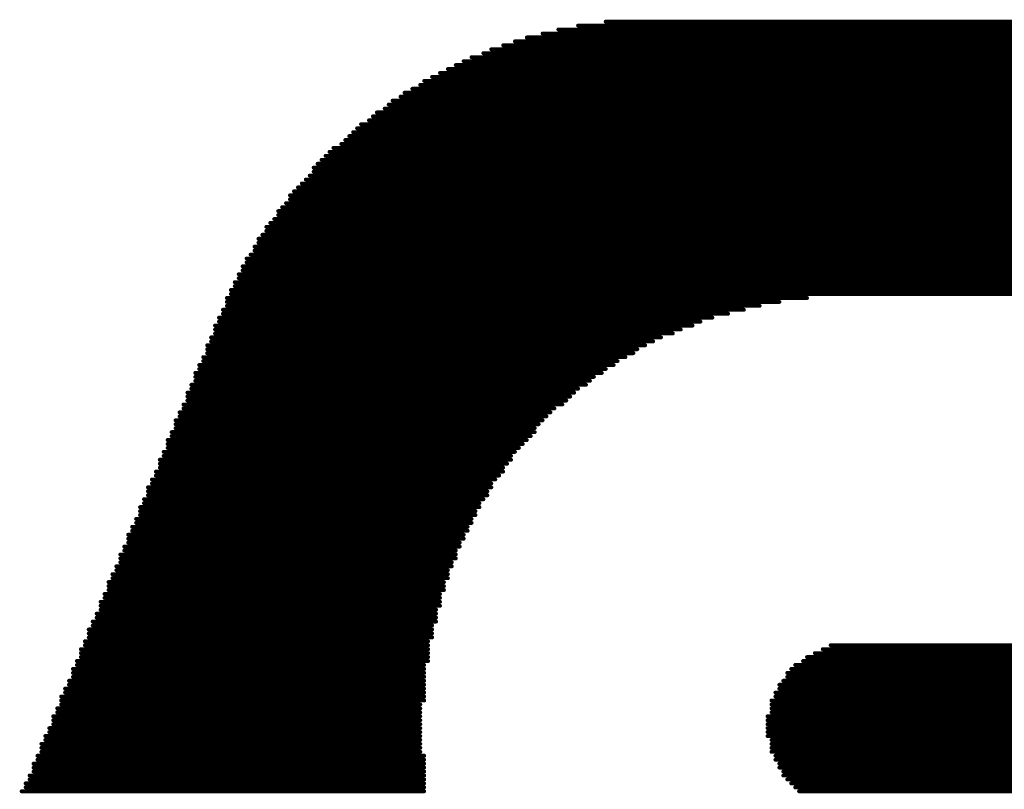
# Model space of a CAD drawing. Header units: millimetres. Extents: x 138 to 555, y 26 to 334.
# Tile 26 of 256: x 213.99 to 217.16, y 70.65 to 73.12. Entities that reach past the tile are written whole.
import ezdxf

# ---------------------------------------------------------------- set-up
doc = ezdxf.new("R2010")
doc.units = ezdxf.units.MM
doc.layers.add('TopOverlay', color=2, linetype='Continuous')

msp = doc.modelspace()

# ---------------------------------------------------------------- linework, layer by layer
at = {"layer": 'TopOverlay', "const_width": 0.0127}
for points in [[(215.7847, 73.1043), (224.4207, 73.1043)], [(215.8736, 73.117), (224.408, 73.117)], [(215.6196, 73.0662), (224.4461, 73.0662)], [(215.6704, 73.0789), (224.4461, 73.0789)], [(215.7212, 73.0916), (224.4334, 73.0916)], [(215.5434, 73.0408), (224.4461, 73.0408)], [(215.5815, 73.0535), (224.4461, 73.0535)], [(215.4418, 73.0027), (224.4461, 73.0027)], [(215.4799, 73.0154), (224.4461, 73.0154)], [(215.5053, 73.0281), (224.4461, 73.0281)], [(215.391, 72.9773), (224.4334, 72.9773)], [(215.4164, 72.99), (224.4461, 72.99)], [(215.3148, 72.9392), (224.4207, 72.9392)], [(215.3402, 72.9519), (224.4207, 72.9519)], [(215.3656, 72.9646), (224.4334, 72.9646)], [(215.2767, 72.9138), (224.408, 72.9138)], [(215.2894, 72.9265), (224.4207, 72.9265)], [(215.2132, 72.8757), (224.3953, 72.8757)], [(215.2259, 72.8884), (224.3953, 72.8884)], [(215.2513, 72.9011), (224.408, 72.9011)], [(215.1751, 72.8503), (224.3826, 72.8503)], [(215.1878, 72.863), (224.3953, 72.863)], [(215.1243, 72.8122), (224.3699, 72.8122)], [(215.137, 72.8249), (224.3699, 72.8249)], [(215.1624, 72.8376), (224.3826, 72.8376)], [(215.0862, 72.7868), (224.3572, 72.7868)], [(215.1116, 72.7995), (224.3572, 72.7995)], [(215.0481, 72.7487), (224.3445, 72.7487)], [(215.0608, 72.7614), (224.3445, 72.7614)], [(215.0735, 72.7741), (224.3572, 72.7741)], [(215.0227, 72.7233), (224.3318, 72.7233)], [(215.0354, 72.736), (224.3318, 72.736)], [(214.9719, 72.6852), (224.3191, 72.6852)], [(214.9846, 72.6979), (224.3191, 72.6979)], [(214.9973, 72.7106), (224.3318, 72.7106)], [(214.9465, 72.6598), (224.3064, 72.6598)], [(214.9592, 72.6725), (224.3064, 72.6725)], [(214.9211, 72.6217), (224.2937, 72.6217)], [(214.9338, 72.6471), (224.2937, 72.6471)], [(214.9338, 72.6344), (224.2937, 72.6344)], [(214.8957, 72.5963), (224.281, 72.5963)], [(214.9084, 72.609), (224.281, 72.609)], [(214.8576, 72.5582), (224.2683, 72.5582)], [(214.8703, 72.5709), (224.2683, 72.5709)], [(214.883, 72.5836), (224.2683, 72.5836)], [(214.8449, 72.5328), (224.2556, 72.5328)], [(214.8576, 72.5455), (224.2556, 72.5455)], [(214.8195, 72.5074), (224.2429, 72.5074)], [(214.8195, 72.4947), (224.2429, 72.4947)], [(214.8322, 72.5201), (224.2429, 72.5201)], [(214.7941, 72.4693), (224.2302, 72.4693)], [(214.8068, 72.482), (224.2302, 72.482)], [(214.7687, 72.4312), (224.2048, 72.4312)], [(214.7814, 72.4566), (224.2175, 72.4566)], [(214.7814, 72.4439), (224.2175, 72.4439)], [(214.756, 72.4185), (224.2048, 72.4185)], [(214.756, 72.4058), (224.2048, 72.4058)], [(214.7306, 72.3677), (224.1794, 72.3677)], [(214.7433, 72.3931), (224.1921, 72.3931)], [(214.7433, 72.3804), (224.1921, 72.3804)], [(214.7179, 72.355), (224.1794, 72.355)], [(214.7179, 72.3423), (224.1794, 72.3423)], [(214.6925, 72.3042), (224.154, 72.3042)], [(214.7052, 72.3296), (224.1667, 72.3296)], [(214.7052, 72.3169), (224.1667, 72.3169)], [(214.6798, 72.2788), (224.1413, 72.2788)], [(214.6925, 72.2915), (224.154, 72.2915)], [(214.6671, 72.2534), (224.1159, 72.2534)], [(214.6671, 72.2407), (224.0778, 72.2407)], [(214.6798, 72.2661), (224.1413, 72.2661)], [(214.6544, 72.228), (216.5213, 72.228)], [(214.6544, 72.2153), (216.4324, 72.2153)], [(214.6417, 72.1899), (216.3181, 72.1899)], [(214.6417, 72.1772), (216.2673, 72.1772)], [(214.6544, 72.2026), (216.3689, 72.2026)], [(214.629, 72.1645), (216.2165, 72.1645)], [(214.629, 72.1518), (216.1784, 72.1518)], [(214.6163, 72.1391), (216.153, 72.1391)], [(214.6163, 72.1264), (216.1149, 72.1264)], [(214.6163, 72.1137), (216.0895, 72.1137)], [(214.6036, 72.101), (216.0514, 72.101)], [(214.6036, 72.0883), (216.026, 72.0883)], [(214.5909, 72.0756), (216.0006, 72.0756)], [(214.5909, 72.0629), (215.9752, 72.0629)], [(214.5909, 72.0502), (215.9625, 72.0502)], [(214.5782, 72.0375), (215.9371, 72.0375)], [(214.5782, 72.0248), (215.9117, 72.0248)], [(214.5528, 71.9867), (215.8609, 71.9867)], [(214.5655, 72.0121), (215.899, 72.0121)], [(214.5655, 71.9994), (215.8736, 71.9994)], [(214.5528, 71.974), (215.8355, 71.974)], [(214.5528, 71.9613), (215.8228, 71.9613)], [(214.5274, 71.9232), (215.772, 71.9232)], [(214.5401, 71.9486), (215.8101, 71.9486)], [(214.5401, 71.9359), (215.7847, 71.9359)], [(214.5274, 71.9105), (215.7593, 71.9105)], [(214.5274, 71.8978), (215.7466, 71.8978)], [(214.502, 71.8597), (215.6958, 71.8597)], [(214.5147, 71.8851), (215.7339, 71.8851)], [(214.5147, 71.8724), (215.7085, 71.8724)], [(214.4893, 71.8343), (215.6704, 71.8343)], [(214.502, 71.847), (215.6831, 71.847)], [(214.4766, 71.7962), (215.645, 71.7962)], [(214.4893, 71.8216), (215.6577, 71.8216)], [(214.4893, 71.8089), (215.645, 71.8089)], [(214.4639, 71.7708), (215.6196, 71.7708)], [(214.4766, 71.7835), (215.6323, 71.7835)], [(214.4512, 71.7327), (215.5815, 71.7327)], [(214.4639, 71.7581), (215.6069, 71.7581)], [(214.4639, 71.7454), (215.5942, 71.7454)], [(214.4385, 71.7073), (215.5688, 71.7073)], [(214.4512, 71.72), (215.5688, 71.72)], [(214.4258, 71.6692), (215.5434, 71.6692)], [(214.4385, 71.6946), (215.5561, 71.6946)], [(214.4385, 71.6819), (215.5434, 71.6819)], [(214.4131, 71.6438), (215.518, 71.6438)], [(214.4258, 71.6565), (215.5307, 71.6565)], [(214.4004, 71.6184), (215.5053, 71.6184)], [(214.4004, 71.6057), (215.4926, 71.6057)], [(214.4131, 71.6311), (215.5053, 71.6311)], [(214.3877, 71.5803), (215.4799, 71.5803)], [(214.4004, 71.593), (215.4926, 71.593)], [(214.375, 71.5549), (215.4672, 71.5549)], [(214.375, 71.5422), (215.4545, 71.5422)], [(214.3877, 71.5676), (215.4672, 71.5676)], [(214.3623, 71.5168), (215.4418, 71.5168)], [(214.375, 71.5295), (215.4545, 71.5295)], [(214.3496, 71.4914), (215.4291, 71.4914)], [(214.3496, 71.4787), (215.4291, 71.4787)], [(214.3623, 71.5041), (215.4418, 71.5041)], [(214.3369, 71.466), (215.4164, 71.466)], [(214.3369, 71.4533), (215.4164, 71.4533)], [(214.3242, 71.4279), (215.4037, 71.4279)], [(214.3242, 71.4152), (215.391, 71.4152)], [(214.3369, 71.4406), (215.4037, 71.4406)], [(214.3115, 71.4025), (215.391, 71.4025)], [(214.3115, 71.3898), (215.391, 71.3898)], [(214.2988, 71.3644), (215.3783, 71.3644)], [(214.2988, 71.3517), (215.3656, 71.3517)], [(214.3115, 71.3771), (215.3783, 71.3771)], [(214.2861, 71.339), (215.3656, 71.339)], [(214.2861, 71.3263), (215.3656, 71.3263)], [(214.2734, 71.3136), (215.3529, 71.3136)], [(214.2734, 71.3009), (215.3529, 71.3009)], [(214.2607, 71.2755), (215.3402, 71.2755)], [(214.2607, 71.2628), (215.3402, 71.2628)], [(214.2734, 71.2882), (215.3529, 71.2882)], [(214.248, 71.2501), (215.3402, 71.2501)], [(214.248, 71.2374), (215.3402, 71.2374)], [(214.2353, 71.212), (215.3275, 71.212)], [(214.2353, 71.1993), (215.3275, 71.1993)], [(214.248, 71.2247), (215.3275, 71.2247)], [(214.2226, 71.1866), (215.3275, 71.1866)], [(214.2226, 71.1739), (215.3148, 71.1739)], [(214.2099, 71.1612), (215.3148, 71.1612)], [(214.2099, 71.1485), (215.3148, 71.1485)], [(214.2099, 71.1358), (215.3148, 71.1358)], [(214.1972, 71.1231), (215.3021, 71.1231)], [(214.1972, 71.1104), (215.3021, 71.1104)], [(216.5975, 71.1104), (220.725, 71.1104)], [(214.1845, 71.0977), (215.3021, 71.0977)], [(214.1845, 71.085), (215.3021, 71.085)], [(214.1845, 71.0723), (215.3021, 71.0723)], [(216.5213, 71.0723), (220.7631, 71.0723)], [(216.5467, 71.085), (220.7504, 71.085)], [(216.5721, 71.0977), (220.7504, 71.0977)], [(214.1718, 71.0596), (215.3021, 71.0596)], [(214.1718, 71.0469), (215.2894, 71.0469)], [(216.4832, 71.0469), (220.7758, 71.0469)], [(216.5086, 71.0596), (220.7631, 71.0596)], [(214.1591, 71.0342), (215.2894, 71.0342)], [(214.1591, 71.0215), (215.2894, 71.0215)], [(214.1591, 71.0088), (215.2894, 71.0088)], [(216.4578, 71.0215), (220.7758, 71.0215)], [(216.4578, 71.0088), (220.7631, 71.0088)], [(216.4705, 71.0342), (220.7758, 71.0342)], [(214.1464, 70.9961), (215.2894, 70.9961)], [(214.1464, 70.9834), (215.2894, 70.9834)], [(216.4324, 70.9834), (220.7631, 70.9834)], [(216.4451, 70.9961), (220.7631, 70.9961)], [(214.121, 70.9453), (215.2894, 70.9453)], [(214.1337, 70.9707), (215.2894, 70.9707)], [(214.1337, 70.958), (215.2894, 70.958)], [(216.4197, 70.958), (220.7504, 70.958)], [(216.4197, 70.9453), (220.7504, 70.9453)], [(216.4324, 70.9707), (220.7504, 70.9707)], [(214.121, 70.9326), (215.2894, 70.9326)], [(214.121, 70.9199), (215.2767, 70.9199)], [(216.407, 70.9326), (220.7377, 70.9326)], [(216.407, 70.9199), (220.7377, 70.9199)], [(214.0956, 70.8818), (215.2767, 70.8818)], [(214.1083, 70.9072), (215.2767, 70.9072)], [(214.1083, 70.8945), (215.2767, 70.8945)], [(216.3943, 70.8818), (220.725, 70.8818)], [(216.407, 70.9072), (220.725, 70.9072)], [(216.407, 70.8945), (220.725, 70.8945)], [(214.0956, 70.8691), (215.2767, 70.8691)], [(214.0956, 70.8564), (215.2767, 70.8564)], [(216.3943, 70.8691), (220.7123, 70.8691)], [(216.3943, 70.8564), (220.7123, 70.8564)], [(214.0702, 70.8183), (215.2767, 70.8183)], [(214.0829, 70.8437), (215.2767, 70.8437)], [(214.0829, 70.831), (215.2767, 70.831)], [(216.3943, 70.8437), (220.6996, 70.8437)], [(216.3943, 70.831), (220.6996, 70.831)], [(216.3943, 70.8183), (220.6869, 70.8183)], [(214.0575, 70.7929), (215.2767, 70.7929)], [(214.0702, 70.8056), (215.2767, 70.8056)], [(216.407, 70.8056), (220.6869, 70.8056)], [(216.407, 70.7929), (220.6869, 70.7929)], [(214.0448, 70.7548), (215.2894, 70.7548)], [(214.0575, 70.7802), (215.2767, 70.7802)], [(214.0575, 70.7675), (215.2767, 70.7675)], [(216.407, 70.7802), (220.6742, 70.7802)], [(216.407, 70.7675), (220.6742, 70.7675)], [(216.4197, 70.7548), (220.6615, 70.7548)], [(214.0321, 70.7294), (215.2894, 70.7294)], [(214.0448, 70.7421), (215.2894, 70.7421)], [(216.4197, 70.7421), (220.6615, 70.7421)], [(216.4324, 70.7294), (220.6615, 70.7294)], [(214.0194, 70.6913), (215.2894, 70.6913)], [(214.0321, 70.7167), (215.2894, 70.7167)], [(214.0321, 70.704), (215.2894, 70.704)], [(216.4324, 70.7167), (220.6488, 70.7167)], [(216.4451, 70.704), (220.6488, 70.704)], [(216.4451, 70.6913), (220.6361, 70.6913)], [(214.0067, 70.6659), (215.2894, 70.6659)], [(214.0194, 70.6786), (215.2894, 70.6786)], [(216.4578, 70.6786), (220.6361, 70.6786)], [(216.4705, 70.6659), (220.6234, 70.6659)], [(213.994, 70.6405), (215.2894, 70.6405)], [(214.0067, 70.6532), (215.2894, 70.6532)], [(216.4832, 70.6532), (220.6234, 70.6532)], [(216.4959, 70.6405), (220.6234, 70.6405)]]:
    msp.add_lwpolyline(points, dxfattribs=at)
at = {"layer": 'TopOverlay', "const_width": 0.00635}
for points in [[(215.7816, 73.1043, 1), (215.7879, 73.1043, 1)], [(215.8705, 73.117, 1), (215.8768, 73.117, 1)], [(215.6165, 73.0662, 1), (215.6228, 73.0662, 1)], [(215.6673, 73.0789, 1), (215.6736, 73.0789, 1)], [(215.7181, 73.0916, 1), (215.7244, 73.0916, 1)], [(215.5403, 73.0408, 1), (215.5466, 73.0408, 1)], [(215.5784, 73.0535, 1), (215.5847, 73.0535, 1)], [(215.4387, 73.0027, 1), (215.445, 73.0027, 1)], [(215.4768, 73.0154, 1), (215.4831, 73.0154, 1)], [(215.5022, 73.0281, 1), (215.5085, 73.0281, 1)], [(215.3879, 72.9773, 1), (215.3942, 72.9773, 1)], [(215.4133, 72.99, 1), (215.4196, 72.99, 1)], [(215.3117, 72.9392, 1), (215.318, 72.9392, 1)], [(215.3371, 72.9519, 1), (215.3434, 72.9519, 1)], [(215.3625, 72.9646, 1), (215.3688, 72.9646, 1)], [(215.2736, 72.9138, 1), (215.2799, 72.9138, 1)], [(215.2863, 72.9265, 1), (215.2926, 72.9265, 1)], [(215.2101, 72.8757, 1), (215.2164, 72.8757, 1)], [(215.2228, 72.8884, 1), (215.2291, 72.8884, 1)], [(215.2482, 72.9011, 1), (215.2545, 72.9011, 1)], [(215.172, 72.8503, 1), (215.1783, 72.8503, 1)], [(215.1847, 72.863, 1), (215.191, 72.863, 1)], [(215.1212, 72.8122, 1), (215.1275, 72.8122, 1)], [(215.1339, 72.8249, 1), (215.1402, 72.8249, 1)], [(215.1593, 72.8376, 1), (215.1656, 72.8376, 1)], [(215.0831, 72.7868, 1), (215.0894, 72.7868, 1)], [(215.1085, 72.7995, 1), (215.1148, 72.7995, 1)], [(215.045, 72.7487, 1), (215.0513, 72.7487, 1)], [(215.0577, 72.7614, 1), (215.064, 72.7614, 1)], [(215.0704, 72.7741, 1), (215.0767, 72.7741, 1)], [(215.0196, 72.7233, 1), (215.0259, 72.7233, 1)], [(215.0323, 72.736, 1), (215.0386, 72.736, 1)], [(214.9688, 72.6852, 1), (214.9751, 72.6852, 1)], [(214.9815, 72.6979, 1), (214.9878, 72.6979, 1)], [(214.9942, 72.7106, 1), (215.0005, 72.7106, 1)], [(214.9434, 72.6598, 1), (214.9497, 72.6598, 1)], [(214.9561, 72.6725, 1), (214.9624, 72.6725, 1)], [(214.918, 72.6217, 1), (214.9243, 72.6217, 1)], [(214.9307, 72.6471, 1), (214.937, 72.6471, 1)], [(214.9307, 72.6344, 1), (214.937, 72.6344, 1)], [(214.8926, 72.5963, 1), (214.8989, 72.5963, 1)], [(214.9053, 72.609, 1), (214.9116, 72.609, 1)], [(214.8545, 72.5582, 1), (214.8608, 72.5582, 1)], [(214.8672, 72.5709, 1), (214.8735, 72.5709, 1)], [(214.8799, 72.5836, 1), (214.8862, 72.5836, 1)], [(214.8418, 72.5328, 1), (214.8481, 72.5328, 1)], [(214.8545, 72.5455, 1), (214.8608, 72.5455, 1)], [(214.8164, 72.5074, 1), (214.8227, 72.5074, 1)], [(214.8164, 72.4947, 1), (214.8227, 72.4947, 1)], [(214.8291, 72.5201, 1), (214.8354, 72.5201, 1)], [(214.791, 72.4693, 1), (214.7973, 72.4693, 1)], [(214.8037, 72.482, 1), (214.81, 72.482, 1)], [(214.7656, 72.4312, 1), (214.7719, 72.4312, 1)], [(214.7783, 72.4566, 1), (214.7846, 72.4566, 1)], [(214.7783, 72.4439, 1), (214.7846, 72.4439, 1)], [(214.7529, 72.4185, 1), (214.7592, 72.4185, 1)], [(214.7529, 72.4058, 1), (214.7592, 72.4058, 1)], [(214.7275, 72.3677, 1), (214.7338, 72.3677, 1)], [(214.7402, 72.3931, 1), (214.7465, 72.3931, 1)], [(214.7402, 72.3804, 1), (214.7465, 72.3804, 1)], [(214.7148, 72.355, 1), (214.7211, 72.355, 1)], [(214.7148, 72.3423, 1), (214.7211, 72.3423, 1)], [(214.6894, 72.3042, 1), (214.6957, 72.3042, 1)], [(214.7021, 72.3296, 1), (214.7084, 72.3296, 1)], [(214.7021, 72.3169, 1), (214.7084, 72.3169, 1)], [(214.6767, 72.2788, 1), (214.683, 72.2788, 1)], [(214.6894, 72.2915, 1), (214.6957, 72.2915, 1)], [(214.664, 72.2534, 1), (214.6703, 72.2534, 1)], [(214.664, 72.2407, 1), (214.6703, 72.2407, 1)], [(214.6767, 72.2661, 1), (214.683, 72.2661, 1)], [(214.6513, 72.228, 1), (214.6576, 72.228, 1)], [(214.6513, 72.2153, 1), (214.6576, 72.2153, 1)], [(216.4293, 72.2153, 1), (216.4356, 72.2153, 1)], [(216.5182, 72.228, 1), (216.5245, 72.228, 1)], [(214.6386, 72.1899, 1), (214.6449, 72.1899, 1)], [(214.6386, 72.1772, 1), (214.6449, 72.1772, 1)], [(214.6513, 72.2026, 1), (214.6576, 72.2026, 1)], [(216.2642, 72.1772, 1), (216.2705, 72.1772, 1)], [(216.315, 72.1899, 1), (216.3213, 72.1899, 1)], [(216.3658, 72.2026, 1), (216.3721, 72.2026, 1)], [(214.6259, 72.1645, 1), (214.6322, 72.1645, 1)], [(214.6259, 72.1518, 1), (214.6322, 72.1518, 1)], [(216.1753, 72.1518, 1), (216.1816, 72.1518, 1)], [(216.2134, 72.1645, 1), (216.2197, 72.1645, 1)], [(214.6132, 72.1391, 1), (214.6195, 72.1391, 1)], [(214.6132, 72.1264, 1), (214.6195, 72.1264, 1)], [(214.6132, 72.1137, 1), (214.6195, 72.1137, 1)], [(216.0864, 72.1137, 1), (216.0927, 72.1137, 1)], [(216.1118, 72.1264, 1), (216.1181, 72.1264, 1)], [(216.1499, 72.1391, 1), (216.1562, 72.1391, 1)], [(214.6005, 72.101, 1), (214.6068, 72.101, 1)], [(214.6005, 72.0883, 1), (214.6068, 72.0883, 1)], [(216.0229, 72.0883, 1), (216.0292, 72.0883, 1)], [(216.0483, 72.101, 1), (216.0546, 72.101, 1)], [(214.5878, 72.0756, 1), (214.5941, 72.0756, 1)], [(214.5878, 72.0629, 1), (214.5941, 72.0629, 1)], [(214.5878, 72.0502, 1), (214.5941, 72.0502, 1)], [(215.9594, 72.0502, 1), (215.9657, 72.0502, 1)], [(215.9721, 72.0629, 1), (215.9784, 72.0629, 1)], [(215.9975, 72.0756, 1), (216.0038, 72.0756, 1)], [(214.5751, 72.0375, 1), (214.5814, 72.0375, 1)], [(214.5751, 72.0248, 1), (214.5814, 72.0248, 1)], [(215.9086, 72.0248, 1), (215.9149, 72.0248, 1)], [(215.934, 72.0375, 1), (215.9403, 72.0375, 1)], [(214.5497, 71.9867, 1), (214.556, 71.9867, 1)], [(214.5624, 72.0121, 1), (214.5687, 72.0121, 1)], [(214.5624, 71.9994, 1), (214.5687, 71.9994, 1)], [(215.8578, 71.9867, 1), (215.8641, 71.9867, 1)], [(215.8705, 71.9994, 1), (215.8768, 71.9994, 1)], [(215.8959, 72.0121, 1), (215.9022, 72.0121, 1)], [(214.5497, 71.974, 1), (214.556, 71.974, 1)], [(214.5497, 71.9613, 1), (214.556, 71.9613, 1)], [(215.8197, 71.9613, 1), (215.826, 71.9613, 1)], [(215.8324, 71.974, 1), (215.8387, 71.974, 1)], [(214.5243, 71.9232, 1), (214.5306, 71.9232, 1)], [(214.537, 71.9486, 1), (214.5433, 71.9486, 1)], [(214.537, 71.9359, 1), (214.5433, 71.9359, 1)], [(215.7689, 71.9232, 1), (215.7752, 71.9232, 1)], [(215.7816, 71.9359, 1), (215.7879, 71.9359, 1)], [(215.807, 71.9486, 1), (215.8133, 71.9486, 1)], [(214.5243, 71.9105, 1), (214.5306, 71.9105, 1)], [(214.5243, 71.8978, 1), (214.5306, 71.8978, 1)], [(215.7435, 71.8978, 1), (215.7498, 71.8978, 1)], [(215.7562, 71.9105, 1), (215.7625, 71.9105, 1)], [(214.4989, 71.8597, 1), (214.5052, 71.8597, 1)], [(214.5116, 71.8851, 1), (214.5179, 71.8851, 1)], [(214.5116, 71.8724, 1), (214.5179, 71.8724, 1)], [(215.6927, 71.8597, 1), (215.699, 71.8597, 1)], [(215.7054, 71.8724, 1), (215.7117, 71.8724, 1)], [(215.7308, 71.8851, 1), (215.7371, 71.8851, 1)], [(214.4862, 71.8343, 1), (214.4925, 71.8343, 1)], [(214.4989, 71.847, 1), (214.5052, 71.847, 1)], [(215.6673, 71.8343, 1), (215.6736, 71.8343, 1)], [(215.68, 71.847, 1), (215.6863, 71.847, 1)], [(214.4735, 71.7962, 1), (214.4798, 71.7962, 1)], [(214.4862, 71.8216, 1), (214.4925, 71.8216, 1)], [(214.4862, 71.8089, 1), (214.4925, 71.8089, 1)], [(215.6419, 71.8089, 1), (215.6482, 71.8089, 1)], [(215.6419, 71.7962, 1), (215.6482, 71.7962, 1)], [(215.6546, 71.8216, 1), (215.6609, 71.8216, 1)], [(214.4608, 71.7708, 1), (214.4671, 71.7708, 1)], [(214.4735, 71.7835, 1), (214.4798, 71.7835, 1)], [(215.6165, 71.7708, 1), (215.6228, 71.7708, 1)], [(215.6292, 71.7835, 1), (215.6355, 71.7835, 1)], [(214.4481, 71.7327, 1), (214.4544, 71.7327, 1)], [(214.4608, 71.7581, 1), (214.4671, 71.7581, 1)], [(214.4608, 71.7454, 1), (214.4671, 71.7454, 1)], [(215.5784, 71.7327, 1), (215.5847, 71.7327, 1)], [(215.5911, 71.7454, 1), (215.5974, 71.7454, 1)], [(215.6038, 71.7581, 1), (215.6101, 71.7581, 1)], [(214.4354, 71.7073, 1), (214.4417, 71.7073, 1)], [(214.4481, 71.72, 1), (214.4544, 71.72, 1)], [(215.5657, 71.72, 1), (215.572, 71.72, 1)], [(215.5657, 71.7073, 1), (215.572, 71.7073, 1)], [(214.4227, 71.6692, 1), (214.429, 71.6692, 1)], [(214.4354, 71.6946, 1), (214.4417, 71.6946, 1)], [(214.4354, 71.6819, 1), (214.4417, 71.6819, 1)], [(215.5403, 71.6819, 1), (215.5466, 71.6819, 1)], [(215.5403, 71.6692, 1), (215.5466, 71.6692, 1)], [(215.553, 71.6946, 1), (215.5593, 71.6946, 1)], [(214.41, 71.6438, 1), (214.4163, 71.6438, 1)], [(214.4227, 71.6565, 1), (214.429, 71.6565, 1)], [(215.5149, 71.6438, 1), (215.5212, 71.6438, 1)], [(215.5276, 71.6565, 1), (215.5339, 71.6565, 1)], [(214.3973, 71.6184, 1), (214.4036, 71.6184, 1)], [(214.3973, 71.6057, 1), (214.4036, 71.6057, 1)], [(214.41, 71.6311, 1), (214.4163, 71.6311, 1)], [(215.4895, 71.6057, 1), (215.4958, 71.6057, 1)], [(215.5022, 71.6311, 1), (215.5085, 71.6311, 1)], [(215.5022, 71.6184, 1), (215.5085, 71.6184, 1)], [(214.3846, 71.5803, 1), (214.3909, 71.5803, 1)], [(214.3973, 71.593, 1), (214.4036, 71.593, 1)], [(215.4768, 71.5803, 1), (215.4831, 71.5803, 1)], [(215.4895, 71.593, 1), (215.4958, 71.593, 1)], [(214.3719, 71.5549, 1), (214.3782, 71.5549, 1)], [(214.3719, 71.5422, 1), (214.3782, 71.5422, 1)], [(214.3846, 71.5676, 1), (214.3909, 71.5676, 1)], [(215.4514, 71.5422, 1), (215.4577, 71.5422, 1)], [(215.4641, 71.5676, 1), (215.4704, 71.5676, 1)], [(215.4641, 71.5549, 1), (215.4704, 71.5549, 1)], [(214.3592, 71.5168, 1), (214.3655, 71.5168, 1)], [(214.3719, 71.5295, 1), (214.3782, 71.5295, 1)], [(215.4387, 71.5168, 1), (215.445, 71.5168, 1)], [(215.4514, 71.5295, 1), (215.4577, 71.5295, 1)], [(214.3465, 71.4914, 1), (214.3528, 71.4914, 1)], [(214.3465, 71.4787, 1), (214.3528, 71.4787, 1)], [(214.3592, 71.5041, 1), (214.3655, 71.5041, 1)], [(215.426, 71.4914, 1), (215.4323, 71.4914, 1)], [(215.426, 71.4787, 1), (215.4323, 71.4787, 1)], [(215.4387, 71.5041, 1), (215.445, 71.5041, 1)], [(214.3338, 71.466, 1), (214.3401, 71.466, 1)], [(214.3338, 71.4533, 1), (214.3401, 71.4533, 1)], [(215.4133, 71.466, 1), (215.4196, 71.466, 1)], [(215.4133, 71.4533, 1), (215.4196, 71.4533, 1)], [(214.3211, 71.4279, 1), (214.3274, 71.4279, 1)], [(214.3211, 71.4152, 1), (214.3274, 71.4152, 1)], [(214.3338, 71.4406, 1), (214.3401, 71.4406, 1)], [(215.3879, 71.4152, 1), (215.3942, 71.4152, 1)], [(215.4006, 71.4406, 1), (215.4069, 71.4406, 1)], [(215.4006, 71.4279, 1), (215.4069, 71.4279, 1)], [(214.3084, 71.4025, 1), (214.3147, 71.4025, 1)], [(214.3084, 71.3898, 1), (214.3147, 71.3898, 1)], [(215.3879, 71.4025, 1), (215.3942, 71.4025, 1)], [(215.3879, 71.3898, 1), (215.3942, 71.3898, 1)], [(214.2957, 71.3644, 1), (214.302, 71.3644, 1)], [(214.2957, 71.3517, 1), (214.302, 71.3517, 1)], [(214.3084, 71.3771, 1), (214.3147, 71.3771, 1)], [(215.3625, 71.3517, 1), (215.3688, 71.3517, 1)], [(215.3752, 71.3771, 1), (215.3815, 71.3771, 1)], [(215.3752, 71.3644, 1), (215.3815, 71.3644, 1)], [(214.283, 71.339, 1), (214.2893, 71.339, 1)], [(214.283, 71.3263, 1), (214.2893, 71.3263, 1)], [(215.3625, 71.339, 1), (215.3688, 71.339, 1)], [(215.3625, 71.3263, 1), (215.3688, 71.3263, 1)], [(214.2703, 71.3136, 1), (214.2766, 71.3136, 1)], [(214.2703, 71.3009, 1), (214.2766, 71.3009, 1)], [(215.3498, 71.3136, 1), (215.3561, 71.3136, 1)], [(215.3498, 71.3009, 1), (215.3561, 71.3009, 1)], [(214.2576, 71.2755, 1), (214.2639, 71.2755, 1)], [(214.2576, 71.2628, 1), (214.2639, 71.2628, 1)], [(214.2703, 71.2882, 1), (214.2766, 71.2882, 1)], [(215.3371, 71.2755, 1), (215.3434, 71.2755, 1)], [(215.3371, 71.2628, 1), (215.3434, 71.2628, 1)], [(215.3498, 71.2882, 1), (215.3561, 71.2882, 1)], [(214.2449, 71.2501, 1), (214.2512, 71.2501, 1)], [(214.2449, 71.2374, 1), (214.2512, 71.2374, 1)], [(215.3371, 71.2501, 1), (215.3434, 71.2501, 1)], [(215.3371, 71.2374, 1), (215.3434, 71.2374, 1)], [(214.2322, 71.212, 1), (214.2385, 71.212, 1)], [(214.2322, 71.1993, 1), (214.2385, 71.1993, 1)], [(214.2449, 71.2247, 1), (214.2512, 71.2247, 1)], [(215.3244, 71.2247, 1), (215.3307, 71.2247, 1)], [(215.3244, 71.212, 1), (215.3307, 71.212, 1)], [(215.3244, 71.1993, 1), (215.3307, 71.1993, 1)], [(214.2195, 71.1866, 1), (214.2258, 71.1866, 1)], [(214.2195, 71.1739, 1), (214.2258, 71.1739, 1)], [(215.3117, 71.1739, 1), (215.318, 71.1739, 1)], [(215.3244, 71.1866, 1), (215.3307, 71.1866, 1)], [(214.2068, 71.1612, 1), (214.2131, 71.1612, 1)], [(214.2068, 71.1485, 1), (214.2131, 71.1485, 1)], [(214.2068, 71.1358, 1), (214.2131, 71.1358, 1)], [(215.3117, 71.1612, 1), (215.318, 71.1612, 1)], [(215.3117, 71.1485, 1), (215.318, 71.1485, 1)], [(215.3117, 71.1358, 1), (215.318, 71.1358, 1)], [(214.1941, 71.1231, 1), (214.2004, 71.1231, 1)], [(214.1941, 71.1104, 1), (214.2004, 71.1104, 1)], [(215.299, 71.1231, 1), (215.3053, 71.1231, 1)], [(215.299, 71.1104, 1), (215.3053, 71.1104, 1)], [(216.5944, 71.1104, 1), (216.6007, 71.1104, 1)], [(214.1814, 71.0977, 1), (214.1877, 71.0977, 1)], [(214.1814, 71.085, 1), (214.1877, 71.085, 1)], [(214.1814, 71.0723, 1), (214.1877, 71.0723, 1)], [(215.299, 71.0977, 1), (215.3053, 71.0977, 1)], [(215.299, 71.085, 1), (215.3053, 71.085, 1)], [(215.299, 71.0723, 1), (215.3053, 71.0723, 1)], [(216.5182, 71.0723, 1), (216.5245, 71.0723, 1)], [(216.5436, 71.085, 1), (216.5499, 71.085, 1)], [(216.569, 71.0977, 1), (216.5753, 71.0977, 1)], [(214.1687, 71.0596, 1), (214.175, 71.0596, 1)], [(214.1687, 71.0469, 1), (214.175, 71.0469, 1)], [(215.2863, 71.0469, 1), (215.2926, 71.0469, 1)], [(215.299, 71.0596, 1), (215.3053, 71.0596, 1)], [(216.4801, 71.0469, 1), (216.4864, 71.0469, 1)], [(216.5055, 71.0596, 1), (216.5118, 71.0596, 1)], [(214.156, 71.0342, 1), (214.1623, 71.0342, 1)], [(214.156, 71.0215, 1), (214.1623, 71.0215, 1)], [(214.156, 71.0088, 1), (214.1623, 71.0088, 1)], [(215.2863, 71.0342, 1), (215.2926, 71.0342, 1)], [(215.2863, 71.0215, 1), (215.2926, 71.0215, 1)], [(215.2863, 71.0088, 1), (215.2926, 71.0088, 1)], [(216.4547, 71.0215, 1), (216.461, 71.0215, 1)], [(216.4547, 71.0088, 1), (216.461, 71.0088, 1)], [(216.4674, 71.0342, 1), (216.4737, 71.0342, 1)], [(214.1433, 70.9961, 1), (214.1496, 70.9961, 1)], [(214.1433, 70.9834, 1), (214.1496, 70.9834, 1)], [(215.2863, 70.9961, 1), (215.2926, 70.9961, 1)], [(215.2863, 70.9834, 1), (215.2926, 70.9834, 1)], [(216.4293, 70.9834, 1), (216.4356, 70.9834, 1)], [(216.442, 70.9961, 1), (216.4483, 70.9961, 1)], [(214.1179, 70.9453, 1), (214.1242, 70.9453, 1)], [(214.1306, 70.9707, 1), (214.1369, 70.9707, 1)], [(214.1306, 70.958, 1), (214.1369, 70.958, 1)], [(215.2863, 70.9707, 1), (215.2926, 70.9707, 1)], [(215.2863, 70.958, 1), (215.2926, 70.958, 1)], [(215.2863, 70.9453, 1), (215.2926, 70.9453, 1)], [(216.4166, 70.958, 1), (216.4229, 70.958, 1)], [(216.4166, 70.9453, 1), (216.4229, 70.9453, 1)], [(216.4293, 70.9707, 1), (216.4356, 70.9707, 1)], [(214.1179, 70.9326, 1), (214.1242, 70.9326, 1)], [(214.1179, 70.9199, 1), (214.1242, 70.9199, 1)], [(215.2736, 70.9199, 1), (215.2799, 70.9199, 1)], [(215.2863, 70.9326, 1), (215.2926, 70.9326, 1)], [(216.4039, 70.9326, 1), (216.4102, 70.9326, 1)], [(216.4039, 70.9199, 1), (216.4102, 70.9199, 1)], [(214.0925, 70.8818, 1), (214.0988, 70.8818, 1)], [(214.1052, 70.9072, 1), (214.1115, 70.9072, 1)], [(214.1052, 70.8945, 1), (214.1115, 70.8945, 1)], [(215.2736, 70.9072, 1), (215.2799, 70.9072, 1)], [(215.2736, 70.8945, 1), (215.2799, 70.8945, 1)], [(215.2736, 70.8818, 1), (215.2799, 70.8818, 1)], [(216.3912, 70.8818, 1), (216.3975, 70.8818, 1)], [(216.4039, 70.9072, 1), (216.4102, 70.9072, 1)], [(216.4039, 70.8945, 1), (216.4102, 70.8945, 1)], [(214.0925, 70.8691, 1), (214.0988, 70.8691, 1)], [(214.0925, 70.8564, 1), (214.0988, 70.8564, 1)], [(215.2736, 70.8691, 1), (215.2799, 70.8691, 1)], [(215.2736, 70.8564, 1), (215.2799, 70.8564, 1)], [(216.3912, 70.8691, 1), (216.3975, 70.8691, 1)], [(216.3912, 70.8564, 1), (216.3975, 70.8564, 1)], [(214.0671, 70.8183, 1), (214.0734, 70.8183, 1)], [(214.0798, 70.8437, 1), (214.0861, 70.8437, 1)], [(214.0798, 70.831, 1), (214.0861, 70.831, 1)], [(215.2736, 70.8437, 1), (215.2799, 70.8437, 1)], [(215.2736, 70.831, 1), (215.2799, 70.831, 1)], [(215.2736, 70.8183, 1), (215.2799, 70.8183, 1)], [(216.3912, 70.8437, 1), (216.3975, 70.8437, 1)], [(216.3912, 70.831, 1), (216.3975, 70.831, 1)], [(216.3912, 70.8183, 1), (216.3975, 70.8183, 1)], [(214.0544, 70.7929, 1), (214.0607, 70.7929, 1)], [(214.0671, 70.8056, 1), (214.0734, 70.8056, 1)], [(215.2736, 70.8056, 1), (215.2799, 70.8056, 1)], [(215.2736, 70.7929, 1), (215.2799, 70.7929, 1)], [(216.4039, 70.8056, 1), (216.4102, 70.8056, 1)], [(216.4039, 70.7929, 1), (216.4102, 70.7929, 1)], [(214.0417, 70.7548, 1), (214.048, 70.7548, 1)], [(214.0544, 70.7802, 1), (214.0607, 70.7802, 1)], [(214.0544, 70.7675, 1), (214.0607, 70.7675, 1)], [(215.2736, 70.7802, 1), (215.2799, 70.7802, 1)], [(215.2736, 70.7675, 1), (215.2799, 70.7675, 1)], [(215.2863, 70.7548, 1), (215.2926, 70.7548, 1)], [(216.4039, 70.7802, 1), (216.4102, 70.7802, 1)], [(216.4039, 70.7675, 1), (216.4102, 70.7675, 1)], [(216.4166, 70.7548, 1), (216.4229, 70.7548, 1)], [(214.029, 70.7294, 1), (214.0353, 70.7294, 1)], [(214.0417, 70.7421, 1), (214.048, 70.7421, 1)], [(215.2863, 70.7421, 1), (215.2926, 70.7421, 1)], [(215.2863, 70.7294, 1), (215.2926, 70.7294, 1)], [(216.4166, 70.7421, 1), (216.4229, 70.7421, 1)], [(216.4293, 70.7294, 1), (216.4356, 70.7294, 1)], [(214.0163, 70.6913, 1), (214.0226, 70.6913, 1)], [(214.029, 70.7167, 1), (214.0353, 70.7167, 1)], [(214.029, 70.704, 1), (214.0353, 70.704, 1)], [(215.2863, 70.7167, 1), (215.2926, 70.7167, 1)], [(215.2863, 70.704, 1), (215.2926, 70.704, 1)], [(215.2863, 70.6913, 1), (215.2926, 70.6913, 1)], [(216.4293, 70.7167, 1), (216.4356, 70.7167, 1)], [(216.442, 70.704, 1), (216.4483, 70.704, 1)], [(216.442, 70.6913, 1), (216.4483, 70.6913, 1)], [(214.0036, 70.6659, 1), (214.0099, 70.6659, 1)], [(214.0163, 70.6786, 1), (214.0226, 70.6786, 1)], [(215.2863, 70.6786, 1), (215.2926, 70.6786, 1)], [(215.2863, 70.6659, 1), (215.2926, 70.6659, 1)], [(216.4547, 70.6786, 1), (216.461, 70.6786, 1)], [(216.4674, 70.6659, 1), (216.4737, 70.6659, 1)], [(213.9909, 70.6405, 1), (213.9972, 70.6405, 1)], [(214.0036, 70.6532, 1), (214.0099, 70.6532, 1)], [(215.2863, 70.6532, 1), (215.2926, 70.6532, 1)], [(215.2863, 70.6405, 1), (215.2926, 70.6405, 1)], [(216.4801, 70.6532, 1), (216.4864, 70.6532, 1)], [(216.4928, 70.6405, 1), (216.4991, 70.6405, 1)]]:
    msp.add_lwpolyline(points, format="xyb", close=True, dxfattribs=at)

doc.saveas('drawing.dxf')
